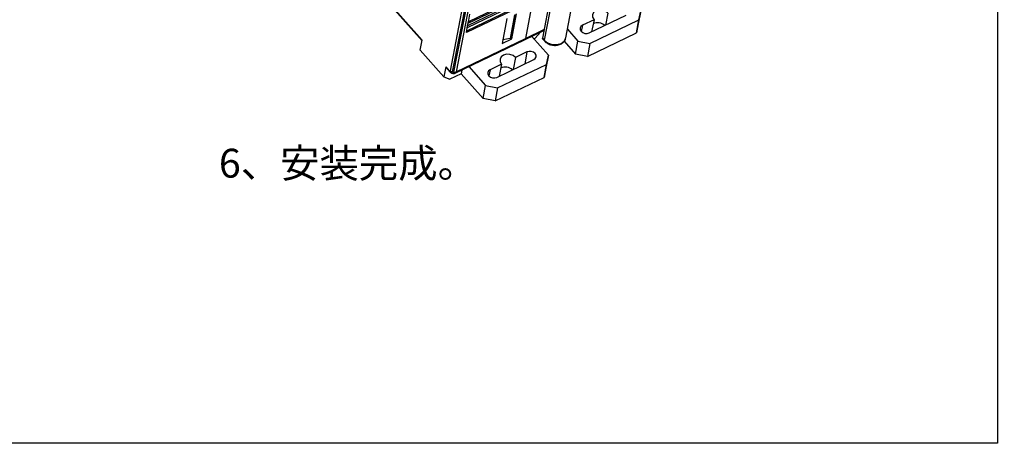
# Model space of a CAD drawing. Header units: millimetres. Extents: x 46 to 1057, y -1515 to -1121.
# Tile 40 of 63: x 548 to 718, y -1515 to -1442. Entities that reach past the tile are written whole.
import ezdxf

# ---------------------------------------------------------------- set-up
doc = ezdxf.new("R2010")
doc.units = ezdxf.units.MM
doc.styles.get("Standard").update_dxf_attribs({"font": 'arial.ttf', "height": 5})

msp = doc.modelspace()

# ---------------------------------------------------------------- linework, layer by layer
at = {"linetype": 'Continuous', "lineweight": 25}
for p, q in [((642.22, -1410.36), (635.48, -1445.26)), ((644.64, -1413), (638.42, -1445.18)), ((644.96, -1413.36), (638.74, -1445.54)), ((642.48, -1445.13), (648.7, -1412.95)), ((622.5, -1450.84), (629.25, -1415.93)), ((629.57, -1416.11), (622.82, -1451.02)), ((623.11, -1451.08), (629.86, -1416.17)), ((630.23, -1416.13), (623.48, -1451.04)), ((606.04, -1432.51), (617.6, -1445.55)), ((606.06, -1432.65), (617.58, -1445.64)), ((625.32, -1443.92), (634.55, -1439.48)), ((634.43, -1439.07), (625.42, -1443.41)), ((625.49, -1443.04), (634.64, -1438.64)), ((625.57, -1442.63), (634.69, -1438.24)), ((634.63, -1438.04), (625.62, -1442.38)), ((634.58, -1439.76), (625.26, -1444.24)), ((625.68, -1442.07), (625.88, -1441.04)), ((633.62, -1441.17), (632.83, -1445.28)), ((632.99, -1445.2), (633.78, -1441.09)), ((633.11, -1445.32), (633.94, -1441.01)), ((646.54, -1444.3), (652.94, -1441.22)), ((649.77, -1440.86), (649.36, -1442.94)), ((655.47, -1440.47), (655.04, -1442.72)), ((655.15, -1442.04), (655.47, -1440.47)), ((625.48, -1443.1), (625.68, -1442.07)), ((632.26, -1441.82), (631.43, -1446.13)), ((647.37, -1442.01), (645.37, -1442.97)), ((646.67, -1446.12), (655.15, -1442.04)), ((647.37, -1442.01), (646.96, -1444.09)), ((654.72, -1444.29), (655.15, -1442.04)), ((655.04, -1442.72), (654.72, -1444.29)), ((625.26, -1444.24), (625.48, -1443.1)), ((635.32, -1445.5), (638.67, -1443.89)), ((635.48, -1445.26), (638.7, -1443.71)), ((637.18, -1445.18), (638.09, -1444.17)), ((642.77, -1443.65), (644.59, -1445.71)), ((645.37, -1442.97), (645.16, -1444.03)), ((646.24, -1448.37), (654.72, -1444.29)), ((617.26, -1447.29), (617.6, -1445.55)), ((623.33, -1451.28), (635.32, -1445.5)), ((623.48, -1451.04), (635.48, -1445.26)), ((631.43, -1446.13), (633.11, -1445.32)), ((632.83, -1445.28), (631.55, -1445.48)), ((632.99, -1445.2), (632.83, -1445.28)), ((632.99, -1445.19), (633.11, -1445.32)), ((639.47, -1448.17), (636.57, -1444.9)), ((636.93, -1445.3), (637.18, -1445.18)), ((638.42, -1445.18), (638.74, -1445.54)), ((638.45, -1445.32), (638.77, -1445.68)), ((642.19, -1445.75), (644.16, -1447.96)), ((644.16, -1447.96), (644.59, -1445.71)), ((644.59, -1445.71), (646.67, -1446.12)), ((646.67, -1446.12), (646.24, -1448.37)), ((617.26, -1447.29), (621.37, -1451.92)), ((635.76, -1447.6), (633.76, -1448.56)), ((635.76, -1447.6), (635.36, -1449.68)), ((646.24, -1448.37), (644.16, -1447.96)), ((631.36, -1449.71), (629.36, -1450.68)), ((630.54, -1452), (636.94, -1448.92)), ((630.67, -1453.82), (639.15, -1449.74)), ((631.36, -1449.71), (630.96, -1451.8)), ((633.76, -1448.56), (633.36, -1450.64)), ((638.72, -1451.99), (639.15, -1449.74)), ((639.47, -1448.17), (639.04, -1450.42)), ((639.15, -1449.74), (639.47, -1448.17)), ((621.7, -1450.18), (621.37, -1451.92)), ((621.7, -1450.18), (622.29, -1450.84)), ((621.73, -1450.31), (622.32, -1450.98)), ((624.34, -1451.36), (622.38, -1452.31)), ((622.55, -1451.16), (622.74, -1451.26)), ((622.59, -1451.17), (622.55, -1451.16)), ((623.11, -1451.08), (622.82, -1451.02)), ((624.46, -1450.73), (624.34, -1451.36)), ((624.34, -1451.36), (628.16, -1455.66)), ((625.69, -1450.14), (628.59, -1453.41)), ((629.36, -1450.68), (629.16, -1451.73)), ((639.04, -1450.42), (638.72, -1451.99)), ((621.37, -1451.92), (622.38, -1452.31)), ((630.24, -1456.08), (638.72, -1451.99)), ((628.16, -1455.66), (628.59, -1453.41)), ((628.59, -1453.41), (630.67, -1453.82)), ((630.67, -1453.82), (630.24, -1456.08)), ((630.24, -1456.08), (628.16, -1455.66))]:
    msp.add_line(p, q, dxfattribs=at)
msp.add_lwpolyline([(45.52, -1293.92), (717.29, -1293.92), (717.29, -1515.34), (45.52, -1515.34)], close=True)
at = {"linetype": 'Continuous', "lineweight": 25, "flags": 128}
for points in [[(649.77, -1440.86), (649.34, -1440.52), (648.79, -1440.32), (648.21, -1440.3), (647.69, -1440.44), (647.29, -1440.74), (647.09, -1441.14), (647.12, -1441.59), (647.37, -1442.01)], [(645.37, -1442.97), (645.1, -1443.17), (644.97, -1443.44), (644.99, -1443.74), (645.15, -1444.02), (645.44, -1444.24), (645.8, -1444.38), (646.19, -1444.39), (646.54, -1444.3)], [(638.74, -1445.54), (639.34, -1446.01), (640.11, -1446.29), (640.92, -1446.32), (641.65, -1446.12), (642.2, -1445.71), (642.48, -1445.14), (642.48, -1445.13)], [(633.76, -1448.56), (633.34, -1448.22), (632.79, -1448.03), (632.21, -1448), (631.68, -1448.14), (631.29, -1448.44), (631.09, -1448.84), (631.12, -1449.29), (631.36, -1449.71)], [(636.94, -1448.92), (637.2, -1448.72), (637.33, -1448.45), (637.32, -1448.15), (637.15, -1447.87), (636.87, -1447.65), (636.5, -1447.52), (636.12, -1447.5), (635.76, -1447.6)], [(622.29, -1450.84), (622.33, -1450.87), (622.36, -1450.9), (622.39, -1450.91), (622.42, -1450.92), (622.45, -1450.91), (622.47, -1450.9), (622.49, -1450.88), (622.5, -1450.84)], [(622.31, -1450.96), (622.31, -1450.97), (622.32, -1450.98)], [(622.82, -1451.02), (622.8, -1451.09), (622.76, -1451.15), (622.72, -1451.18), (622.66, -1451.19), (622.59, -1451.18), (622.59, -1451.17)], [(622.74, -1451.26), (622.8, -1451.28), (622.89, -1451.3), (622.97, -1451.29), (623.03, -1451.24), (623.08, -1451.17), (623.11, -1451.08)], [(629.36, -1450.68), (629.1, -1450.87), (628.97, -1451.14), (628.99, -1451.44), (629.15, -1451.72), (629.44, -1451.95), (629.8, -1452.08), (630.19, -1452.1), (630.54, -1452)]]:
    msp.add_lwpolyline(points, dxfattribs=at)
at = {"linetype": 'Continuous', "lineweight": 25}
for centre, radius, start, end in [((648, -1444.35), 1.82, 47.7035, 115.1622), ((635.17, -1445.23), 0.312, 300.2882, 354.5406), ((638.57, -1445.22), 0.157, 163.8017, 217.3655), ((638.89, -1445.58), 0.157, 163.8026, 217.3545), ((621.86, -1450.22), 0.159, 164.0488, 217.1183), ((622.45, -1450.88), 0.169, 165.1028, 208.888), ((622.93, -1450.44), 0.589, 223.0225, 259.6542), ((623.24, -1450.5), 0.593, 257.8537, 294.3084), ((623.17, -1451.01), 0.311, 299.9659, 354.5692), ((632, -1452.05), 1.82, 47.7035, 115.1622)]:
    msp.add_arc(centre, radius, start, end, dxfattribs=at)
for points, knots in [([(638.77, -1445.68), (638.86, -1445.77), (639.1, -1446.02), (639.64, -1446.31), (640.35, -1446.48), (641.08, -1446.44), (641.73, -1446.21), (642.19, -1445.8), (642.44, -1445.42), (642.46, -1445.19), (642.46, -1445.14)], [0, 0, 0, 0, 0.085534, 0.234171, 0.385034, 0.537828, 0.692711, 0.831679, 0.966745, 1, 1, 1, 1]), ([(622.31, -1450.96), (622.33, -1450.98), (622.37, -1451.03), (622.46, -1451.11), (622.54, -1451.15), (622.6, -1451.18)], [0, 0, 0, 0, 0.233205, 0.478313, 1, 1, 1, 1]), ([(622.74, -1451.24), (622.79, -1451.27), (622.9, -1451.33), (623.11, -1451.35), (623.26, -1451.3), (623.32, -1451.28)], [0, 0, 0, 0, 0.272427, 0.660561, 1, 1, 1, 1])]:
    msp.add_open_spline(points, degree=3, knots=knots, dxfattribs=at)

# ---------------------------------------------------------------- texts
at = {"color": 1, "insert": (582.39, -1464.35), "char_height": 5, "attachment_point": 1}
msp.add_mtext_dynamic_manual_height_columns('{\\fSimSun|b0|i0|c134|p2;6、安装完成。}', width=61.3061, gutter_width=17.5, heights=[3.5], dxfattribs=at)
at = {"color": 1}
note = msp.add_mtext_dynamic_manual_height_columns('{\\fSimSun|b0|i0|c134|p2;\\P}', width=407.0794, gutter_width=17.5, heights=[3.5, 0], dxfattribs=dict(at, insert=(224.97, -1469.5), char_height=5, attachment_point=1))
for column, words in zip(note.columns.linked_columns, ['{\\fSimSun|b0|i0|c134|p2;\\P}']):
    column.text = words

doc.saveas('drawing.dxf')
